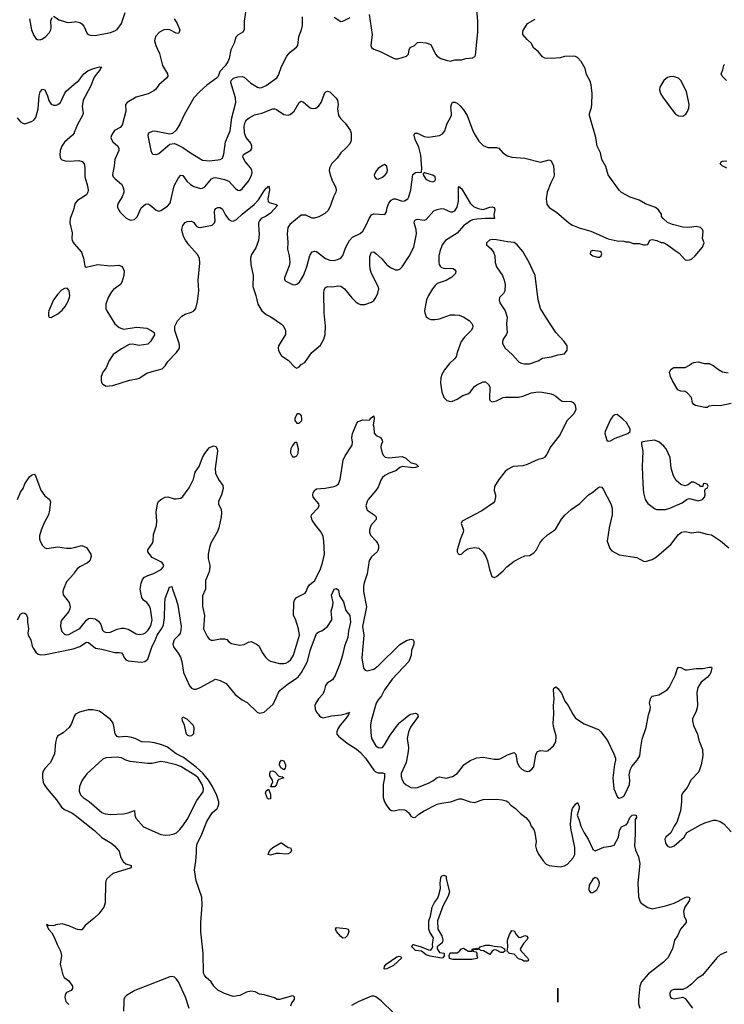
# Model space of a CAD drawing. Header units: inches. Extents: x 2220522 to 2384314, y 721474 to 893490.
# Tile 214 of 256: x 2309502 to 2315928, y 864665 to 873644. Entities that reach past the tile are written whole.
import ezdxf

# ---------------------------------------------------------------- set-up
doc = ezdxf.new("R2010")
doc.units = ezdxf.units.IN
doc.header["$MEASUREMENT"] = 0
for name, color, linetype in [('C3806', 7, 'Continuous'), ('C3807', 7, 'Continuous'), ('C3816', 7, 'Continuous'), ('C3817', 7, 'Continuous')]:
    doc.layers.add(name, color=color, linetype=linetype)

msp = doc.modelspace()

# ---------------------------------------------------------------- linework, layer by layer
at = {"layer": 'C3806', "color": 5}
for points, elevation in [([(2309483, 869270), (2309510, 869336), (2309532.7, 869370), (2309549.4, 869410), (2309590, 869474), (2309610, 869490.7), (2309630, 869498.8), (2309635.9, 869495.9), (2309645.2, 869485.2), (2309693.2, 869353.2), (2309730, 869300.7), (2309770.7, 869270.7), (2309782.8, 869250), (2309774.9, 869170), (2309765.3, 869130), (2309724.2, 869055.8), (2309697.6, 868990), (2309683.6, 868936.4), (2309683.2, 868910), (2309688.4, 868890), (2309709, 868849), (2309730, 868829.2), (2309750, 868822.9), (2309850, 868837.3), (2309930, 868824.9), (2309970, 868825.2), (2310000, 868832.1)], 180), ([(2310000, 868599.5), (2309991.9, 868588.1), (2309930, 868518.9), (2309900.6, 868450), (2309895.9, 868430), (2309899.5, 868399.5), (2309952.8, 868330), (2309962.2, 868290), (2309959.7, 868270), (2309950, 868246.6), (2309886.3, 868170), (2309877.8, 868150), (2309874, 868110), (2309884.7, 868064.7), (2309910, 868040.4), (2309930, 868034), (2309950, 868036.5), (2310000, 868064.4)], 180), ([(2309482, 868170), (2309510, 868224), (2309530, 868234), (2309546.6, 868233.4), (2309561.3, 868221.3), (2309572.4, 868192.4), (2309572, 868150), (2309582.6, 868090), (2309576.5, 868050), (2309579.5, 868030), (2309604.2, 867990), (2309616.5, 867930), (2309626.4, 867910), (2309650, 867876.1), (2309670, 867857.8), (2309693.2, 867853.2), (2309736, 867856), (2309990, 867906.1), (2310000, 867909.9)], 160), ([(2310000, 867292.8), (2309998.3, 867290), (2309975.1, 867224.9), (2309952, 867188), (2309899.3, 867140.7), (2309848, 867110), (2309837.1, 867090), (2309827.1, 867052.9), (2309818.5, 866950), (2309781.3, 866870), (2309730, 866814.5), (2309716, 866790), (2309710.2, 866770), (2309709, 866729), (2309716.8, 866690), (2309725.8, 866670), (2309753.8, 866630), (2309838, 866530), (2309883.5, 866463.5), (2309910, 866441.4), (2309977.4, 866410), (2310000, 866395.8)], 160), ([(2310000, 865360.2), (2309958.5, 865378.5), (2309890, 865397.6), (2309832, 865390), (2309810, 865380.9), (2309763.1, 865383.1), (2309758, 865390), (2309747.3, 865392.7), (2309766, 865350), (2309795.5, 865315.5), (2309817.2, 865277.2), (2309842.8, 865210), (2309872.9, 865150), (2309882.6, 865110), (2309871.8, 865030), (2309894.4, 864934.4), (2309908.9, 864908.9), (2309950, 864878.8), (2309982.8, 864830), (2309982.8, 864810), (2309971.3, 864790), (2309930, 864773.2), (2309916.3, 864750), (2309913.2, 864726.8), (2309921.6, 864690), (2309950, 864662.4)], 160)]:
    msp.add_lwpolyline(points, dxfattribs=dict(at, elevation=elevation))
at = {"layer": 'C3807', "color": 5}
for points, elevation in [([(2309590, 873652), (2309608.9, 873550), (2309630, 873500.7), (2309650, 873473.4), (2309664.4, 873464.4), (2309690, 873461.6), (2309711.2, 873468.8), (2309739.3, 873490), (2309773.1, 873526.9), (2309787, 873550), (2309789.6, 873570), (2309785.3, 873634.7), (2309796.6, 873663.4)], 240), ([(2309810, 873676.3), (2309861.2, 873641.2), (2309930, 873620.4), (2309950, 873617.1), (2310000, 873624.9)], 240), ([(2309477.4, 872750), (2309510, 872712), (2309530, 872698.9), (2309550, 872694.6), (2309610, 872714.3), (2309631.3, 872728.7), (2309650, 872752.7), (2309670.8, 872830), (2309678.7, 872950), (2309690, 872984.7), (2309710, 873011.3), (2309730, 873004.7), (2309756, 872950), (2309767.1, 872907.1), (2309781.6, 872881.6), (2309790, 872872.4), (2309810, 872863.7), (2309835.5, 872864.5), (2309850, 872870.3), (2309874.3, 872890), (2309910.9, 872969.1), (2309926.9, 872993.1), (2310000, 873054.7)], 220), ([(2310000, 872615.5), (2309997.8, 872610), (2309982.6, 872590), (2309910, 872528.4), (2309886.4, 872490), (2309871.1, 872450), (2309867.3, 872410), (2309870, 872391.3), (2309876.3, 872376.3), (2309886.5, 872366.5), (2309930, 872353.2), (2310000, 872358.3)], 220), ([(2310000, 871936.3), (2309993.1, 871910), (2309960.8, 871830), (2309959.6, 871790), (2309979.4, 871699.4), (2309976.5, 871650), (2309980.3, 871630), (2309991.7, 871610), (2310000, 871600.2)], 220)]:
    msp.add_lwpolyline(points, dxfattribs=dict(at, elevation=elevation))
at = {"layer": 'C3807', "color": 5, "elevation": 220}
msp.add_lwpolyline([(2309934.5, 871194.5), (2309910, 871192.3), (2309883.9, 871176.1), (2309850, 871142), (2309808.8, 871090), (2309768.2, 870990), (2309764.9, 870970), (2309764.5, 870944.5), (2309770, 870932), (2309790, 870926.8), (2309850, 870963), (2309890, 870996.3), (2309917.6, 871030), (2309940.7, 871070), (2309957, 871110), (2309959.5, 871130), (2309954, 871174)], close=True, dxfattribs=at)
at = {"layer": 'C3816', "color": 5}
for points, elevation in [([(2310000, 868064.4), (2310050, 868092.3), (2310111.5, 868168.5), (2310130, 868183.2), (2310150, 868187.8), (2310190, 868178.8), (2310220, 868160), (2310240.8, 868130), (2310256.9, 868076.9), (2310270, 868063.6), (2310290, 868055.9), (2310330, 868059.3), (2310390, 868085.8), (2310430, 868095.2), (2310454.8, 868094.8), (2310490, 868086.4), (2310563.4, 868043.4), (2310590, 868036.9), (2310630, 868042), (2310650, 868053.2), (2310670, 868072.6), (2310690, 868101.7), (2310701.3, 868130), (2310709.8, 868169.8), (2310708.1, 868190), (2310695, 868270), (2310682.7, 868302.7), (2310660.5, 868330), (2310630.7, 868350.7), (2310614.5, 868374.5), (2310601.5, 868450), (2310610, 868504.9), (2310622, 868538), (2310640, 868560), (2310670, 868576.8), (2310715.1, 868590), (2310792.4, 868630), (2310810.8, 868650), (2310815.3, 868670), (2310802.6, 868690), (2310790, 868699.8), (2310710, 868739.1), (2310669.7, 868790), (2310669.8, 868810.2), (2310713.7, 868870), (2310719.2, 868890), (2310721.5, 868950), (2310748.2, 869030), (2310753.6, 869070), (2310746.3, 869153.7), (2310758, 869230), (2310768, 869250), (2310789.6, 869270), (2310830, 869290.2), (2310852.4, 869292.4), (2310910, 869275.5), (2310930, 869274), (2310970, 869281), (2310990, 869297.3), (2311046, 869374), (2311085.6, 869454.4), (2311103.3, 869516.7), (2311138, 869570), (2311169.5, 869650), (2311191.8, 869688.2), (2311230, 869741), (2311270, 869758), (2311290, 869751), (2311301.6, 869730), (2311304.4, 869710), (2311284.6, 869550), (2311289, 869509), (2311316.3, 869450), (2311355.6, 869395.6), (2311358.4, 869370), (2311343.7, 869310), (2311314.9, 869250), (2311316.4, 869230), (2311337.8, 869177.8), (2311342.8, 869150), (2311339.1, 869110), (2311317.7, 869010), (2311303.8, 868970), (2311244, 868870), (2311231.6, 868830), (2311221.5, 868770), (2311221.5, 868730), (2311236.4, 868670), (2311236.4, 868650), (2311230.3, 868609.7), (2311197.8, 868530), (2311196.5, 868450), (2311170.2, 868390), (2311167.5, 868370), (2311170, 868292), (2311186, 868210), (2311179.3, 868090), (2311214.6, 868014.6), (2311230, 867996.3), (2311247.1, 867987.1), (2311270, 867984.9), (2311330, 867998.5), (2311370, 867999), (2311390, 867990.3), (2311410.4, 867970), (2311434.5, 867954.5), (2311510, 867941.5), (2311550, 867947.2), (2311590, 867968.5), (2311612.1, 867972.1), (2311666.5, 867946.5), (2311686, 867930), (2311714.4, 867874.4), (2311744.9, 867830), (2311767.1, 867807.1), (2311790, 867793), (2311871.8, 867771.8), (2311910, 867771.8), (2311930, 867777), (2311950, 867788.7), (2311975.4, 867810), (2312000.3, 867850), (2312053.6, 868030), (2312044.1, 868090), (2312016.2, 868176.2), (2312000.3, 868210), (2312002.4, 868330), (2312007.3, 868350), (2312025.7, 868374.3), (2312104.2, 868415.8), (2312115.4, 868430), (2312129.8, 868470), (2312144.4, 868490), (2312192.2, 868530), (2312244, 868636), (2312262.9, 868690), (2312281.5, 868770), (2312276.1, 868890), (2312269.2, 868930), (2312250, 868969.7), (2312201.7, 869030), (2312170, 869079.5), (2312158.9, 869110), (2312162.4, 869130), (2312219.6, 869190), (2312231.5, 869210), (2312229.5, 869230), (2312178.7, 869290), (2312174.3, 869310), (2312179.1, 869330), (2312190, 869350.4), (2312210, 869367.2), (2312288.6, 869371.4), (2312370, 869386.8), (2312390, 869395.2), (2312408.6, 869411.4), (2312425.2, 869450), (2312451.6, 869628.4), (2312470, 869666), (2312535.3, 869764.7), (2312538.4, 869790), (2312531.8, 869830), (2312537.6, 869870), (2312576.2, 869963.8), (2312590, 869978.8), (2312630, 869994.8), (2312690, 869991.3), (2312696.7, 870000)], 180), ([(2312011, 870000), (2312011, 869990), (2312030, 869964.7), (2312050, 869964.7), (2312075.1, 869990), (2312074.5, 870000)], 220), ([(2312734.1, 870000), (2312724, 869950), (2312730.6, 869929.4), (2312734, 869874), (2312753, 869853), (2312792.8, 869832.8), (2312806, 869810), (2312810.7, 869790), (2312798, 869770), (2312796, 869744), (2312808.2, 869690), (2312819.1, 869670), (2312835.8, 869655.8), (2312869, 869649), (2312990, 869660.9), (2313024.1, 869644.1), (2313065.5, 869605.5), (2313118, 869590), (2313138.8, 869570), (2313110, 869559.7), (2313090, 869558), (2312990, 869569.7), (2312970, 869559.6), (2312932.7, 869530), (2312870, 869508.7), (2312831.9, 869488.1), (2312811.1, 869468.9), (2312795.5, 869444.5), (2312770, 869382), (2312750.3, 869350), (2312680.2, 869270), (2312669.2, 869250), (2312659.6, 869210), (2312670.3, 869170.3), (2312735.5, 869130), (2312752.7, 869110), (2312752.8, 869087.2), (2312704.6, 869030), (2312692, 868990), (2312692.2, 868970), (2312702.2, 868942.2), (2312752.2, 868890), (2312765.3, 868870), (2312773.7, 868850), (2312775.3, 868830), (2312772, 868810), (2312760.4, 868790), (2312710, 868746), (2312687.6, 868712.4), (2312669.2, 868590), (2312642.8, 868510), (2312636, 868476), (2312636.9, 868430), (2312664, 868290), (2312628.3, 868111.7), (2312640.2, 868030), (2312623.4, 867823.4), (2312638, 867730), (2312652.3, 867712.3), (2312670, 867706.7), (2312730, 867720.2), (2312770, 867750.2), (2312970, 867947.5), (2313030, 867983.5), (2313070, 867994.7), (2313088.8, 867988.8), (2313095.3, 867975.2), (2313094.9, 867950), (2313076.5, 867890), (2313071.5, 867850), (2313050.2, 867790), (2312899.7, 867630), (2312830, 867532.6), (2312801.2, 867478.8), (2312770, 867440.5), (2312752.3, 867410), (2312708.7, 867248.7), (2312702.6, 867210), (2312703.4, 867143.4), (2312710.4, 867090), (2312750, 867021.6), (2312770, 867006.3), (2312790, 867002.7), (2312810, 867007.7), (2312830, 867030.4), (2312881.7, 867118.3), (2312948.4, 867211.6), (2312970, 867233.8), (2313050, 867301.3), (2313070, 867312.4), (2313110, 867319.1), (2313130.7, 867310), (2313136.3, 867290), (2313066.9, 867193.1), (2313046.7, 867150), (2313036.5, 867090), (2313047.4, 867007.4), (2313046, 866970), (2313025.7, 866870), (2312981.3, 866770), (2312981.4, 866741.4), (2312990, 866710.7), (2313005.5, 866685.5), (2313026.3, 866666.3), (2313070, 866643.1), (2313110, 866638.9), (2313130, 866643.6), (2313230, 866681.1), (2313270, 866704.2), (2313310, 866734.6), (2313330, 866739.6), (2313390, 866727.9), (2313450, 866742.7), (2313490, 866770.2), (2313509.9, 866790.1), (2313551.9, 866850), (2313610, 866887.8), (2313670, 866912.5), (2313730, 866919.4), (2313830, 866901.8), (2313870, 866899.6), (2313890, 866905.5), (2313950, 866939.6), (2314010, 866960.7), (2314025.8, 866945.8), (2314038.3, 866870), (2314059, 866830), (2314081.3, 866810), (2314110, 866793.4), (2314130, 866786.7), (2314149.5, 866790.5), (2314172.1, 866807.9), (2314189.2, 866830), (2314210, 866942), (2314225.2, 866970), (2314250, 866980.5), (2314310, 866974.8), (2314321.2, 866978.8), (2314370, 867022.8), (2314390, 867058), (2314393.3, 867110), (2314370, 867198), (2314367.3, 867230), (2314374.5, 867310), (2314371.4, 867391.4), (2314374.6, 867450), (2314368.7, 867531.3), (2314372, 867548), (2314390, 867560.7), (2314410, 867546), (2314442.7, 867502.7), (2314473.4, 867430), (2314502.6, 867390), (2314545.7, 867310), (2314570, 867274.4), (2314650, 867222.4), (2314781, 867170), (2314802.8, 867150), (2314862, 867070), (2314920.4, 866950), (2314934.9, 866910), (2314936.3, 866890), (2314926.7, 866853.3), (2314910.4, 866730), (2314921.5, 866630), (2314955.2, 866555.2), (2314970, 866545.5), (2314990, 866550.4), (2315010, 866564.4), (2315027.6, 866590), (2315062.2, 866670), (2315065.1, 866710), (2315060.9, 866759.1), (2315072.6, 866810), (2315085.9, 866834.1), (2315133.6, 866890), (2315157.6, 866930), (2315165.4, 867010), (2315178.5, 867081.5), (2315214.7, 867190), (2315236.6, 867303.4), (2315251.8, 867350), (2315254.2, 867374.2), (2315246.6, 867410), (2315253.2, 867450), (2315264, 867470), (2315270, 867474.8), (2315332.1, 867487.9), (2315406, 867534), (2315426.3, 867553.7), (2315482.7, 867670), (2315497.5, 867722.5), (2315510, 867738.8), (2315530, 867735.5), (2315570, 867716.4), (2315590, 867713.7), (2315670, 867726.3), (2315733.1, 867726.9), (2315790, 867738), (2315810, 867738), (2315813.2, 867733.2), (2315805.5, 867690), (2315792.2, 867670), (2315770, 867644.7), (2315715.9, 867604.1), (2315686.1, 867553.9), (2315677.8, 867510), (2315684, 867396), (2315681.5, 867370), (2315669.1, 867330), (2315638, 867270), (2315636.5, 867250), (2315646.7, 867206.7), (2315683.7, 867130), (2315694.3, 867074.3), (2315728.4, 866990), (2315730.4, 866930), (2315717, 866850), (2315694.7, 866785.3), (2315627, 866713), (2315590, 866642.7), (2315546, 866590), (2315537.1, 866570), (2315538.7, 866510), (2315527.9, 866430), (2315494.9, 866325.1), (2315470, 866289), (2315439.1, 866230), (2315394, 866190), (2315384, 866170), (2315390, 866134), (2315410, 866106.8), (2315430, 866098.8), (2315450, 866100.7), (2315470, 866110.6), (2315560.9, 866190), (2315587.2, 866232.8), (2315710, 866302.7), (2315750, 866320.3), (2315830, 866344), (2315850, 866344.9), (2315890, 866333), (2315924, 866310), (2315990, 866238.8)], 180), ([(2314505.8, 870000), (2314493, 869987), (2314430, 869860.5), (2314347, 869753), (2314310, 869680.7), (2314290, 869655.8), (2314270, 869643.1), (2314230, 869632.3), (2314130, 869586.4), (2314090, 869576), (2314002, 869570), (2313950, 869542.7), (2313930, 869525.2), (2313870.4, 869450), (2313831.8, 869388.2), (2313828.9, 869351.1), (2313840.8, 869310), (2313842, 869290), (2313831.5, 869250), (2313822.3, 869237.7), (2313715.3, 869164.7), (2313537.6, 869070), (2313528.5, 869048.5), (2313548, 868990), (2313544.9, 868970), (2313520.4, 868910), (2313490.8, 868810.8), (2313490.8, 868790), (2313498.5, 868778.5), (2313510, 868766.8), (2313530, 868770.8), (2313560.5, 868799.5), (2313590, 868818), (2313614.2, 868825.9), (2313652, 868832), (2313690, 868824.4), (2313730, 868788.4), (2313753.1, 868750), (2313768.9, 868710), (2313784.9, 868630), (2313806.4, 868566.4), (2313830, 868558), (2313850, 868566), (2313910, 868617.3), (2313944.7, 868655.2), (2314010, 868706.7), (2314070, 868738), (2314110, 868753.4), (2314150, 868759.1), (2314190, 868782), (2314213.6, 868810), (2314245.1, 868870), (2314272.1, 868907.9), (2314313.9, 868946.1), (2314370, 868982), (2314390, 869001.1), (2314443.2, 869090), (2314475.8, 869130), (2314530, 869176.9), (2314610, 869231.5), (2314689.6, 869310), (2314730, 869335.8), (2314770, 869372.4), (2314790, 869383), (2314810, 869380.7), (2314823.4, 869363.4), (2314893.1, 869230), (2314904.9, 869190), (2314905.3, 869130), (2314877.1, 869010), (2314858.8, 868890), (2314882.5, 868822.5), (2314901.3, 868801.3), (2314970, 868764.9), (2315130, 868739.5), (2315190, 868705.3), (2315210, 868704.6), (2315270, 868722.4), (2315310, 868744.4), (2315440.6, 868859.4), (2315510, 868950.3), (2315537.2, 868970), (2315570, 868977.6), (2315630, 868964.9), (2315693.4, 868973.4), (2315770, 868951.6), (2315810, 868945.5), (2315891.7, 868891.7), (2315970, 868826.7)], 220), ([(2314892.1, 870000), (2314890, 869997.2), (2314841.6, 869890), (2314839.3, 869870), (2314857.3, 869810), (2314870, 869799.1), (2314890, 869803.1), (2314932.9, 869827.1), (2315048.7, 869870), (2315069, 869890), (2315069.2, 869910), (2315037, 869970), (2315001.1, 870000)], 240), ([(2310000, 868832.1), (2310070, 868848), (2310110.7, 868830), (2310150.8, 868770), (2310154, 868750), (2310142, 868710), (2310120.7, 868690), (2310050, 868655.4), (2310025.2, 868634.8), (2310000, 868599.5)], 180), ([(2310000, 867909.9), (2310050.7, 867929.3), (2310110, 867966.2), (2310130, 867965.2), (2310191.7, 867911.7), (2310250, 867903), (2310370, 867873.8), (2310410, 867874.6), (2310430, 867870.4), (2310446.4, 867850), (2310452.4, 867830), (2310470, 867804.9), (2310490, 867798.4), (2310610, 867785.5), (2310642, 867790), (2310670, 867811), (2310708.7, 867930), (2310737.9, 867982.2), (2310756.1, 868030), (2310801.9, 868098.1), (2310814.4, 868125.6), (2310823, 868190), (2310824.3, 868315.7), (2310830, 868366), (2310869.5, 868470), (2310890, 868474.8), (2310894, 868450), (2310930, 868358), (2310945.5, 868305.5), (2310975.6, 868110), (2310972.5, 868072.5), (2310964.2, 868050), (2310950, 868026.9), (2310911.7, 867988.3), (2310898.2, 867950), (2310904.9, 867924.9), (2310947.7, 867867.7), (2310968.6, 867830), (2310979.7, 867790), (2310996.2, 867690), (2311050, 867570.4), (2311070, 867547.7), (2311090, 867540.2), (2311110, 867540.3), (2311147.2, 867552.7), (2311288.7, 867630), (2311330, 867618), (2311384.7, 867590), (2311468.2, 867490), (2311530, 867442), (2311576.5, 867416.5), (2311669, 867329), (2311690, 867320.3), (2311732.3, 867330), (2311810, 867400.3), (2311830, 867432), (2311863.5, 867510), (2311878.7, 867530), (2311954.7, 867590), (2312024.3, 867635.7), (2312045.1, 867654.9), (2312070.4, 867689.6), (2312125.7, 867790), (2312151.1, 867890), (2312210, 868046), (2312230, 868061), (2312258, 868070), (2312309, 868110), (2312347.3, 868170), (2312349.6, 868190), (2312343.6, 868250), (2312358.3, 868301.7), (2312359.6, 868330), (2312344.8, 868395.2), (2312370, 868452), (2312390, 868458), (2312410, 868441), (2312419.1, 868390), (2312455.3, 868335.3), (2312475.9, 868255.9), (2312511.3, 868210), (2312517.7, 868150), (2312501.5, 868070), (2312495.5, 868010), (2312464, 867930), (2312445.7, 867850), (2312420.1, 867770), (2312377.7, 867662.3), (2312355, 867625), (2312307.1, 867592.9), (2312290, 867571), (2312277.8, 867522.2), (2312265.4, 867494.6), (2312226.4, 867450), (2312201.4, 867410), (2312194.4, 867390), (2312195.8, 867355.8), (2312208.2, 867328.2), (2312235.8, 867295.8), (2312250, 867284.4), (2312270, 867278.7), (2312345.2, 867294.8), (2312435, 867304.9), (2312483.3, 867316.7), (2312490, 867322), (2312499.3, 867320.7), (2312511, 867330), (2312502, 867318), (2312506.8, 867310), (2312497, 867303), (2312476.5, 867270), (2312423.1, 867210), (2312402.4, 867177.6), (2312393.4, 867150), (2312394.6, 867130), (2312408.8, 867110), (2312487.8, 867047.8), (2312570, 866996.1), (2312610, 866961.6), (2312655.9, 866910), (2312730, 866801.1), (2312745.9, 866785.9), (2312770, 866774.9), (2312810, 866776.9), (2312828.8, 866768.8), (2312830.2, 866730.2), (2312817.8, 866670), (2312817.8, 866550), (2312830, 866510.7), (2312850, 866475.5), (2312870, 866448.2), (2312890, 866432.7), (2312910, 866430.4), (2312970, 866441.3), (2313010, 866437.4), (2313030, 866428.5), (2313050.4, 866410), (2313070, 866380.7), (2313090, 866367.3), (2313110, 866373), (2313141.3, 866398.7), (2313191.6, 866430), (2313310, 866488.9), (2313350, 866499.5), (2313430, 866510.4), (2313510, 866538), (2313530, 866538), (2313610, 866510.6), (2313650, 866504.9), (2313730, 866533.7), (2313850, 866537), (2313902, 866530), (2313939.3, 866519.3), (2313952.5, 866512.5), (2313980.4, 866480.4), (2314024, 866450), (2314070, 866404), (2314118.8, 866370), (2314150.8, 866330), (2314166.8, 866290), (2314190, 866258), (2314200.7, 866230), (2314210.7, 866150), (2314206, 866110), (2314214.4, 866074.4), (2314234.4, 866034.4), (2314274.4, 865974.4), (2314304, 865944), (2314330.6, 865930.6), (2314430, 865918.7), (2314470, 865927.2), (2314496.5, 865943.5), (2314550, 866000.3), (2314564.4, 866030), (2314565, 866095), (2314527.8, 866270), (2314526, 866310), (2314537.2, 866430), (2314542.7, 866450), (2314570, 866490.7), (2314590, 866506), (2314603.7, 866470), (2314604.2, 866450), (2314585.3, 866390), (2314605, 866344.9), (2314618.7, 866290), (2314648.8, 866230), (2314686.5, 866170), (2314724.8, 866084.8), (2314730, 866076.3), (2314750, 866065.5), (2314830, 866099.5), (2314893.4, 866106.6), (2314922.4, 866117.6), (2314961.7, 866190), (2314973.3, 866250), (2314990, 866282), (2315035.1, 866304.9), (2315043.9, 866316.1), (2315066.9, 866370), (2315087.8, 866390), (2315110, 866393.7), (2315124.7, 866390), (2315127.3, 866370), (2315114.8, 866350), (2315116.1, 866216.1), (2315108.7, 866110), (2315117.4, 866070), (2315146.7, 866010), (2315158.4, 865950), (2315137.6, 865770), (2315144.9, 865644.9), (2315159.9, 865599.9), (2315170, 865586.8), (2315230, 865546.8), (2315270, 865536.3), (2315390, 865563), (2315470, 865587.4), (2315570, 865639.5), (2315590, 865644.9), (2315602.8, 865642.8), (2315613, 865633), (2315613.4, 865630), (2315608, 865610), (2315569.1, 865550.9), (2315556.3, 865510), (2315562.8, 865470), (2315580.7, 865430), (2315579.1, 865410), (2315528, 865350), (2315502, 865290), (2315474.9, 865250), (2315454.4, 865170), (2315413.7, 865090), (2315373.4, 865050), (2315236.2, 864943.8), (2315172.6, 864870), (2315156.9, 864830), (2315144.9, 864710), (2315146.5, 864670), (2315156, 864630)], 160), ([(2311973.2, 864650), (2311982.7, 864677.3), (2312008, 864710), (2312008, 864730), (2311998, 864738), (2311990, 864742), (2311870, 864708.7), (2311851.1, 864708.9), (2311824.7, 864724.7), (2311731.9, 864751.9), (2311690, 864758), (2311650, 864778), (2311610, 864785.1), (2311570, 864776.2), (2311510, 864746.6), (2311450, 864737.2), (2311370, 864762.7), (2311310, 864793.2), (2311273.2, 864830), (2311249.5, 864869.5), (2311201.2, 864910), (2311186, 864930), (2311179.5, 864950), (2311175.1, 865130), (2311155.3, 865324.7), (2311154.7, 865410), (2311165.1, 865570), (2311163.3, 865643.3), (2311111.3, 865790), (2311096.3, 865890), (2311108, 865970), (2311115.1, 866050), (2311113.6, 866090), (2311120.5, 866130), (2311157.4, 866202.6), (2311210, 866333), (2311256.9, 866410), (2311301.6, 866450), (2311310, 866464), (2311318.5, 866490), (2311317.4, 866510), (2311300.4, 866570), (2311261.6, 866650), (2311222.5, 866710), (2311172.6, 866772.6), (2311110, 866828.4), (2310996, 866916), (2310929, 866950), (2310850, 867009.9), (2310798.9, 867030), (2310731.6, 867048.4), (2310690, 867054.9), (2310617.2, 867057.2), (2310554.5, 867090), (2310510, 867100.8), (2310470, 867107.6), (2310410, 867100.8), (2310390, 867106.2), (2310371.3, 867131.3), (2310361.8, 867201.8), (2310353.3, 867230), (2310330, 867263.6), (2310230, 867336.9), (2310168, 867350), (2310126, 867350), (2310046.8, 867330), (2310010.4, 867310), (2310000, 867292.8)], 160), ([(2310000, 866395.8), (2310009.1, 866390), (2310183.5, 866250), (2310250, 866186.7), (2310342.8, 866130), (2310367.3, 866110), (2310410, 866061), (2310422.4, 866010), (2310446.4, 865966.4), (2310470, 865944.9), (2310518, 865930), (2310518, 865910), (2310350, 865857.2), (2310296.3, 865810), (2310287.7, 865792.3), (2310284.6, 865770), (2310281.6, 865590), (2310268.4, 865551.6), (2310222.4, 865490), (2310181.3, 865450), (2310097.5, 865382.5), (2310070, 865345.2), (2310050, 865342.7), (2310030, 865347), (2310000, 865360.2)], 160), ([(2315950, 865144), (2315890, 865116), (2315858.8, 865090), (2315728.1, 864931.9), (2315678.8, 864901.2), (2315630, 864849), (2315590, 864819), (2315550, 864799), (2315470, 864799), (2315442, 864790), (2315431.3, 864770), (2315431.3, 864750), (2315438, 864730), (2315450, 864721), (2315470, 864716), (2315550.9, 864730.9), (2315570, 864718), (2315636.3, 864630)], 180), ([(2311048.1, 864628.1), (2311013.3, 864730), (2310950, 864869.4), (2310930, 864898), (2310912.6, 864912.6), (2310890, 864917.6), (2310870, 864914.7), (2310550.8, 864790), (2310474.4, 864745.6), (2310462, 864730), (2310452.7, 864710), (2310450.3, 864689.7), (2310450, 864602)], 180), ([(2312910, 864588.2), (2312798.1, 864698.1), (2312750, 864732.8), (2312730, 864739.7), (2312710, 864738.3), (2312590, 864688.2), (2312526.6, 864653.4)], 160)]:
    msp.add_lwpolyline(points, dxfattribs=dict(at, elevation=elevation))
for points, elevation in [([(2312010, 869788.7), (2311990, 869762), (2311975.5, 869730), (2311970.5, 869710), (2311972.8, 869692.8), (2311990, 869658.8), (2312010, 869657.3), (2312030, 869667.3), (2312042, 869690), (2312044.5, 869730), (2312030, 869788)], 220), ([(2315290, 869809.4), (2315202, 869798), (2315174, 869790), (2315171.3, 869770), (2315184, 869710), (2315178, 869570), (2315183.7, 869410), (2315190.4, 869330.4), (2315204.9, 869270), (2315230, 869231), (2315290, 869186), (2315310, 869176), (2315390, 869177.3), (2315430, 869188), (2315543.3, 869236.7), (2315590, 869271), (2315610, 869278.8), (2315690, 869255.5), (2315730, 869268), (2315747.6, 869290), (2315754.5, 869310), (2315748.7, 869351.3), (2315755.3, 869364.7), (2315770, 869372), (2315782, 869390), (2315770, 869408), (2315750, 869415.3), (2315734, 869410), (2315732.7, 869387.3), (2315712, 869388), (2315700.4, 869400.4), (2315650, 869425.2), (2315630, 869425.2), (2315597, 869403), (2315570, 869394), (2315530, 869405.6), (2315490, 869442), (2315463.8, 869483.8), (2315444.4, 869555.6), (2315435.1, 869650), (2315396.9, 869730), (2315375.8, 869755.8), (2315330, 869793.3)], 240), ([(2311050, 867111.1), (2311036.2, 867116.2), (2311024.4, 867130), (2311003.5, 867210), (2310987.1, 867250), (2310984.4, 867275.6), (2310990, 867286), (2311030, 867264.9), (2311083.1, 867210), (2311090.2, 867190), (2311087.6, 867132.4), (2311070, 867112.8)], 140), ([(2310390, 866918.8), (2310287.9, 866912.1), (2310259.2, 866900.8), (2310114.4, 866765.6), (2310070.3, 866709.7), (2310046.7, 866650), (2310043.1, 866610), (2310055.1, 866575.1), (2310080.5, 866550), (2310134.9, 866514.9), (2310250, 866413.4), (2310282.5, 866402.5), (2310330, 866397.4), (2310450, 866403.2), (2310490, 866410.2), (2310550, 866433.4), (2310552.8, 866390), (2310562.3, 866362.3), (2310630, 866284.4), (2310790, 866214.9), (2310830, 866206.3), (2310870, 866209), (2310910, 866219), (2310930.6, 866229.4), (2310962, 866258), (2310990, 866291.8), (2311027.8, 866350), (2311117.9, 866522.1), (2311176, 866604), (2311178.5, 866630), (2311166.5, 866670), (2311130, 866729.9), (2311107.1, 866750), (2310970, 866833.2), (2310930, 866847.5), (2310830, 866871.8), (2310790, 866878), (2310710, 866860.4), (2310670, 866860.3), (2310510, 866878.4), (2310470, 866891.9), (2310430, 866912.8)], 180), ([(2311910, 866802), (2311882.9, 866822.9), (2311872.3, 866850), (2311873.2, 866870), (2311890, 866891), (2311910, 866886), (2311924.9, 866850), (2311926.8, 866830), (2311922.8, 866817.2)], 140), ([(2311789.2, 866649.2), (2311799, 866661), (2311799, 866670), (2311809.5, 866690), (2311807.3, 866710), (2311784.5, 866750), (2311782.7, 866770), (2311790, 866790.8), (2311810, 866794.8), (2311830, 866786), (2311864.5, 866744.5), (2311898.8, 866738.8), (2311911.3, 866730), (2311864.9, 866715.1), (2311855.2, 866704.8), (2311843, 866670), (2311830, 866649.7)], 140), ([(2311770, 866537.2), (2311763.3, 866543.3), (2311742.7, 866590), (2311750, 866611), (2311770, 866626), (2311790, 866581), (2311790, 866538)], 140), ([(2311930, 866033.3), (2311870, 866041.8), (2311839.5, 866040.5), (2311790, 866026.6), (2311768.3, 866030), (2311772.8, 866050), (2311790, 866076.5), (2311810, 866095.6), (2311882, 866138), (2311890, 866138.8), (2311950, 866095.5), (2311970.5, 866090.5), (2311978.3, 866078.3), (2311979.5, 866070), (2311971.7, 866050), (2311950, 866037.3)], 140), ([(2313350, 865086.6), (2313244.7, 865104.7), (2313210, 865115.3), (2313166, 865150), (2313110, 865155.3), (2313078, 865190), (2313086, 865210), (2313090, 865210.8), (2313162, 865190), (2313230, 865161), (2313250, 865158.8), (2313264.5, 865175.5), (2313269.4, 865190), (2313267.3, 865210), (2313274.3, 865270), (2313242.7, 865322.7), (2313233.7, 865350), (2313232.8, 865427.2), (2313247.3, 865470), (2313262.7, 865550), (2313285.4, 865594.6), (2313313.2, 865630), (2313321.2, 865650), (2313338, 865722), (2313337.2, 865770), (2313343.1, 865816.9), (2313350, 865834), (2313370, 865842), (2313390, 865834), (2313391, 865810), (2313420.5, 865690), (2313410.3, 865650), (2313361.2, 865558.8), (2313313.5, 865426.5), (2313314.9, 865350), (2313351.5, 865290), (2313359.6, 865250), (2313354, 865226), (2313310.5, 865190), (2313310.4, 865170), (2313330, 865137.3), (2313374, 865130), (2313371.6, 865108.4), (2313362, 865090)], 140), ([(2314750, 865822.7), (2314730, 865806.6), (2314694, 865750), (2314692.7, 865712.7), (2314697.5, 865697.5), (2314710, 865682.8), (2314730, 865684.9), (2314763.7, 865710), (2314787.6, 865750), (2314789.6, 865770), (2314783.6, 865790), (2314770, 865812.7)], 160), ([(2312450, 865267.6), (2312430, 865283.7), (2312389.7, 865329.7), (2312382.7, 865350), (2312390, 865364.7), (2312476.7, 865356.7), (2312497.3, 865350), (2312502.4, 865330), (2312490, 865293.2), (2312470, 865272)], 140), ([(2314070, 865274.8), (2314110, 865293.4), (2314130, 865286), (2314135.8, 865270), (2314130, 865257.2), (2314098.3, 865221.7), (2314066.8, 865170), (2314075.8, 865150), (2314132.2, 865090), (2314142.8, 865070), (2314138.5, 865061.5), (2314130, 865057.2), (2314098, 865058), (2314082, 865070), (2314050, 865079.3), (2314010, 865121.2), (2313970, 865129), (2313946, 865150), (2313954.5, 865185.5), (2313951.1, 865250), (2313970, 865302.8), (2313990, 865338.8), (2314010, 865336), (2314030, 865301), (2314050, 865278.8)], 140), ([(2313890, 865136), (2313850, 865159.3), (2313830, 865161.2), (2313811.3, 865150), (2313790, 865118), (2313732.3, 865152.3), (2313710, 865157.2), (2313690, 865169), (2313670, 865162), (2313650, 865166), (2313638, 865162), (2313634, 865150), (2313662.8, 865142.8), (2313670.8, 865130.8), (2313671, 865110), (2313678, 865090), (2313670, 865082), (2313626.6, 865073.4), (2313454, 865074), (2313422.7, 865082.7), (2313417.2, 865110), (2313426.3, 865133.7), (2313490, 865134), (2313510, 865147.7), (2313530, 865171.3), (2313550, 865178), (2313579.9, 865159.9), (2313590, 865148.8), (2313626, 865150), (2313630, 865171.3), (2313650, 865171.3), (2313670, 865178), (2313690, 865172), (2313702, 865190), (2313750, 865203), (2313790, 865204.9), (2313830, 865194.9), (2313889.7, 865190.3), (2313922.8, 865170), (2313926, 865150), (2313910, 865137.2)], 140), ([(2312830, 864986.6), (2312825.2, 864990), (2312827.6, 865010), (2312844.2, 865030), (2312942, 865098), (2312962.8, 865102.8), (2312979.1, 865099.1), (2312986, 865090), (2312910, 865018.7), (2312850, 864988.3)], 140), ([(2314410, 864686), (2314408.7, 864810), (2314410, 864812)], 140)]:
    msp.add_lwpolyline(points, close=True, dxfattribs=dict(at, elevation=elevation))
at = {"layer": 'C3817', "color": 5}
for points, elevation in [([(2312690.3, 873690), (2312715.9, 873510), (2312703.1, 873410), (2312710, 873391), (2312730, 873376.3), (2312790, 873353.4), (2312910, 873294), (2312930, 873287.3), (2312950, 873287.3), (2313030, 873310.5), (2313047.3, 873330), (2313055.1, 873370), (2313064, 873390), (2313102, 873410), (2313130, 873436), (2313150, 873438.8), (2313210, 873432.7), (2313250, 873418.8), (2313294.9, 873330), (2313310.3, 873310.3), (2313342.8, 873290), (2313390, 873273.4), (2313430, 873267), (2313470, 873278.8), (2313530, 873278.8), (2313570, 873291), (2313630, 873296), (2313652.9, 873307.1), (2313659.3, 873320.7), (2313679.7, 873530), (2313680.5, 873630), (2313668.1, 873771.9)], 260), ([(2310000, 873624.9), (2310010, 873626.4), (2310050, 873619.1), (2310070, 873607.3), (2310085.8, 873585.9), (2310118.4, 873518.4), (2310128.4, 873508.4), (2310143.4, 873503.4), (2310190, 873499), (2310330, 873527.5), (2310370, 873542.8), (2310390, 873555.6), (2310428.9, 873610), (2310465.1, 873710)], 240), ([(2310910.3, 873650.3), (2310934.9, 873614.9), (2310961.1, 873550), (2310957.6, 873530), (2310950, 873518), (2310930, 873520.7), (2310870, 873550.9), (2310850, 873554.5), (2310816, 873550), (2310776.3, 873530), (2310741.6, 873490), (2310732.4, 873450), (2310742.4, 873410), (2310776.5, 873336.5), (2310804.9, 873224.9), (2310850.4, 873150), (2310852.1, 873127.9), (2310842, 873110), (2310770.6, 873050), (2310744, 873010), (2310724.4, 872995.6), (2310672.1, 872968), (2310563.7, 872936.3), (2310480.7, 872890), (2310467.3, 872870), (2310468.5, 872810), (2310437.2, 872682.8), (2310419.3, 872660.7), (2310367.3, 872632.7), (2310338, 872590), (2310333.7, 872570), (2310337.6, 872550), (2310352.4, 872530), (2310397.6, 872490), (2310407.2, 872470), (2310405.7, 872450), (2310369, 872370), (2310364.9, 872310), (2310348.5, 872230), (2310355.8, 872210), (2310372.1, 872192), (2310430, 872143.8), (2310442, 872122), (2310450.3, 872090), (2310450.3, 872069.7), (2310436.4, 872030), (2310400.5, 871970), (2310394, 871950), (2310394.8, 871930), (2310417.3, 871890), (2310470, 871837.3), (2310490, 871824.9), (2310515.9, 871815.9), (2310550, 871820.7), (2310572.7, 871847.3), (2310611.1, 871928.9), (2310650, 871961.6), (2310670, 871963.8), (2310690, 871955.5), (2310745.8, 871905.9), (2310770, 871899.3), (2310790, 871903.8), (2310850, 871942.4), (2310870, 871967.7), (2310875.9, 871984.1), (2310909.7, 872130), (2310950, 872202), (2310970, 872224.9), (2310990, 872224), (2311026.7, 872170), (2311060, 872140), (2311090, 872124.2), (2311150, 872105.7), (2311170, 872107.2), (2311190, 872121.1), (2311250, 872192.7), (2311270, 872203.2), (2311290, 872205.5), (2311370, 872186), (2311410.2, 872170.2), (2311470, 872104.4), (2311490, 872088), (2311510, 872085.5), (2311530, 872100.5), (2311590, 872172.4), (2311616.5, 872223.5), (2311621.5, 872250), (2311619.4, 872270), (2311610.5, 872290.5), (2311559.2, 872350), (2311538, 872390), (2311539.5, 872410), (2311544.2, 872415.8), (2311610, 872455.5), (2311618.3, 872470), (2311620.4, 872490), (2311610, 872518.4), (2311568, 872570), (2311552.8, 872610), (2311550, 872672), (2311558.7, 872710), (2311570, 872730.6), (2311593.2, 872750), (2311644.7, 872775.2), (2311710, 872791.8), (2311810, 872830.4), (2311830, 872830.4), (2311844.7, 872824.7), (2311910, 872780.5), (2311950, 872772.7), (2311970, 872778), (2312005.1, 872810), (2312050, 872887.3), (2312070, 872900.7), (2312090, 872890.6), (2312150, 872840.5), (2312170, 872833), (2312203.3, 872836.7), (2312230, 872857.3), (2312251.2, 872888.8), (2312283.7, 872976.3), (2312293.2, 872986.8), (2312310, 872990.8), (2312330, 872986), (2312388.5, 872928.5), (2312400.5, 872910), (2312406.4, 872870), (2312400.4, 872830), (2312410.8, 872770), (2312430, 872741), (2312470, 872701), (2312515.9, 872635.9), (2312524, 872610), (2312525.5, 872550), (2312521.6, 872530), (2312510.4, 872510), (2312482.6, 872477.4), (2312429.1, 872430.9), (2312397.4, 872382.6), (2312347.8, 872332.2), (2312326.5, 872290), (2312324.4, 872270), (2312333.6, 872230), (2312348.1, 872188.1), (2312386, 872110), (2312387.8, 872090), (2312384, 872070), (2312365.2, 872030), (2312337.4, 871950), (2312315.4, 871904.6), (2312284.9, 871875.1), (2312230, 871846.4), (2312190, 871833.5), (2312170, 871835.1), (2312110, 871862.4), (2312070, 871860.7), (2311964.8, 871775.2), (2311948.5, 871750), (2311941.1, 871690), (2311947, 871613), (2311943.1, 871550), (2311958.7, 871490), (2311964.9, 871430), (2311960.3, 871399.7), (2311917.3, 871290), (2311918, 871278), (2311918.8, 871270), (2311930, 871258.8), (2311990, 871230.4), (2312010, 871226.4), (2312030, 871230.7), (2312052.3, 871250), (2312089.3, 871310), (2312119.6, 871390), (2312146.5, 871493.5), (2312170, 871528.2), (2312190, 871534), (2312210, 871528.8), (2312290, 871467.7), (2312330, 871450.3), (2312370, 871447.4), (2312410, 871458.7), (2312430, 871470.4), (2312450, 871493), (2312476.8, 871570), (2312508.4, 871631.6), (2312537.8, 871662.2), (2312607.3, 871692.7), (2312630, 871715.8), (2312663.1, 871770), (2312688.9, 871831.1), (2312710, 871863.8), (2312730, 871874.9), (2312831.5, 871868.5), (2312847.8, 871892.2), (2312853.7, 871930), (2312868.4, 871970), (2312890, 871999.5), (2312910, 872010.4), (2312930, 872010.4), (2312990, 871990.3), (2313010, 871991.7), (2313040.5, 872010), (2313051.1, 872030), (2313069, 872091), (2313088.2, 872231.8), (2313110, 872250.6), (2313167.3, 872252.7), (2313169.3, 872290.7), (2313161.1, 872410), (2313140.5, 872480.5), (2313109.6, 872550.3), (2313098, 872590), (2313100.1, 872599.9), (2313109.4, 872610.6), (2313130, 872607.7), (2313190, 872579.5), (2313230, 872571.6), (2313330, 872587.2), (2313357.7, 872602.3), (2313378.4, 872630), (2313397, 872690), (2313439, 872770), (2313441.2, 872790), (2313434.5, 872850), (2313441.5, 872878.5), (2313450, 872891), (2313470, 872890.7), (2313490, 872882), (2313519.2, 872859.2), (2313550, 872822), (2313583.7, 872770), (2313635.3, 872630), (2313654.3, 872590), (2313690, 872534.9), (2313730, 872495.5), (2313770, 872477.3), (2313850, 872479.1), (2313870, 872473.4), (2313908.8, 872428.8), (2313950, 872403.8), (2313990, 872390.4), (2314110, 872380.4), (2314250, 872345.5), (2314330, 872367.3), (2314350, 872358), (2314370.6, 872310.6), (2314376.3, 872230), (2314373, 872210), (2314345.1, 872154.9), (2314312.4, 872070), (2314303.7, 872010), (2314310, 871962), (2314330, 871931), (2314396, 871890), (2314510, 871790.7), (2314544.7, 871770), (2314605.2, 871745.2), (2314710, 871714.8), (2314870, 871646.8), (2314950, 871626), (2315010, 871624.7), (2315030, 871618), (2315056.9, 871616.9), (2315096.4, 871603.6), (2315150, 871602), (2315190, 871592), (2315210, 871592), (2315230, 871594), (2315250, 871634), (2315270, 871638), (2315311.6, 871631.6), (2315352.7, 871612.7), (2315370, 871612), (2315410, 871591.3), (2315478.5, 871538.5), (2315516.1, 871516.1), (2315570, 871454), (2315590, 871450.5), (2315610, 871452.7), (2315630, 871461.6), (2315662, 871490), (2315729.2, 871570), (2315744, 871610), (2315729, 871650), (2315733.6, 871713.6), (2315728.7, 871730), (2315710, 871748.7), (2315670, 871757.2), (2315610, 871749.2), (2315550, 871753.2), (2315456.5, 871776.5), (2315410, 871794), (2315368.7, 871830), (2315355.3, 871850), (2315354, 871870), (2315329, 871910), (2315299, 871930), (2315210, 871966), (2315150, 871997), (2315070, 872025.1), (2314990, 872068.2), (2314968.2, 872088.2), (2314867.6, 872230), (2314845.8, 872305.8), (2314811.3, 872370), (2314797.6, 872430), (2314769.7, 872490), (2314757.2, 872570), (2314698.5, 872770), (2314696.9, 872790), (2314717.2, 872842.7), (2314720.5, 872870), (2314721.5, 872970), (2314712.8, 873050), (2314702.9, 873082.9), (2314670, 873145.2), (2314658.3, 873198.3), (2314622.7, 873262.7), (2314590, 873299.3), (2314570, 873309.3), (2314550, 873312.3), (2314470.4, 873309.6), (2314430, 873297), (2314392.5, 873292.5), (2314310, 873289.4), (2314290, 873292.7), (2314270, 873305.2), (2314230, 873354), (2314190, 873384), (2314166, 873430), (2314130, 873462), (2314091.5, 873510), (2314089.5, 873530), (2314093.6, 873546.4), (2314133.2, 873610), (2314204, 873650)], 240), ([(2311563.1, 873730), (2311550.3, 873630.3), (2311548.3, 873551.7), (2311536.3, 873530), (2311494.9, 873505.1), (2311474.4, 873485.6), (2311456.9, 873430), (2311427.3, 873370), (2311411, 873290), (2311399.8, 873260.2), (2311377.1, 873222.9), (2311328, 873170), (2311313, 873127), (2311296, 873110), (2311210, 873048), (2311145.7, 872990), (2311090.4, 872930), (2311003.2, 872776.8), (2310962, 872690), (2310930, 872635.1), (2310895.1, 872604.9), (2310870, 872599.5), (2310730, 872626.6), (2310710, 872623.7), (2310678, 872610), (2310670.8, 872589.2), (2310697.3, 872450), (2310705.5, 872425.5), (2310717.3, 872417.3), (2310750, 872415.5), (2310770, 872424.9), (2310870, 872508), (2310910, 872514), (2310930, 872508.9), (2310990, 872479), (2311059, 872430), (2311170, 872363.9), (2311230, 872358), (2311310, 872364.8), (2311331.1, 872368.9), (2311350, 872381.7), (2311363.2, 872416.8), (2311379.3, 872530), (2311421.7, 872630), (2311436.2, 872750), (2311472.3, 872890), (2311469.9, 872929.9), (2311427.8, 873070), (2311429.3, 873090), (2311453.2, 873110), (2311490, 873121.5), (2311530, 873127), (2311550, 873120.4), (2311610, 873065.2), (2311670, 873027.7), (2311690, 873021.5), (2311710, 873024.4), (2311750, 873043.2), (2311846.4, 873113.6), (2311862.7, 873137.3), (2311890, 873216.4), (2311938.9, 873310), (2311970, 873348.2), (2312026.5, 873393.5), (2312037, 873410), (2312048.7, 873490), (2312071.8, 873550), (2312079.8, 873590), (2312082, 873670)], 260), ([(2312370, 873665.5), (2312430, 873628.9), (2312450, 873630.3), (2312517.2, 873662.8)], 260), ([(2310000, 873054.7), (2310042, 873090), (2310088.3, 873151.7), (2310123.9, 873176.1), (2310164.4, 873195.6), (2310230, 873213.7), (2310251.3, 873210), (2310239.8, 873200.2), (2310236.3, 873190), (2310181.2, 873118.8), (2310146.6, 873033.4), (2310081.7, 872910), (2310071.8, 872851.8), (2310079.5, 872790), (2310074.4, 872770), (2310030, 872689.4), (2310000, 872615.5)], 220), ([(2315948, 873090), (2315908, 873130), (2315898, 873150), (2315914.6, 873185.4), (2315924, 873230), (2315930, 873236)], 220), ([(2310000, 872358.3), (2310041.3, 872361.3), (2310070.2, 872350.2), (2310088.4, 872330), (2310096.5, 872296.5), (2310095.2, 872210), (2310121.6, 872130), (2310126.7, 872090), (2310124.6, 872070), (2310110, 872048.3), (2310030, 871994), (2310008.8, 871970), (2310000, 871936.3)], 220), ([(2315950, 872289), (2315908, 872310), (2315888.7, 872330), (2315902, 872350), (2315910, 872354), (2315950, 872357.3)], 220), ([(2310000, 871600.2), (2310064.3, 871524.3), (2310083.5, 871470), (2310094.8, 871394.8), (2310107.1, 871387.1), (2310210, 871410.8), (2310330, 871400.4), (2310404.9, 871404.9), (2310430, 871396), (2310442, 871382), (2310453.4, 871350), (2310452.7, 871310), (2310434.4, 871250), (2310420.5, 871230), (2310357.8, 871182.2), (2310338.4, 871161.6), (2310309.4, 871110.6), (2310288.9, 871048.9), (2310288.9, 871010), (2310297, 870990), (2310370.6, 870870), (2310410, 870836.3), (2310450, 870822), (2310570, 870840.5), (2310662, 870830), (2310701, 870810), (2310726.8, 870790), (2310730.7, 870770), (2310696.3, 870710), (2310670, 870685.1), (2310590, 870672.3), (2310530, 870683.7), (2310499.1, 870680.9), (2310430, 870641.2), (2310354, 870590), (2310316.3, 870530), (2310290.3, 870469.7), (2310260.7, 870430), (2310244.9, 870390), (2310244, 870350), (2310250.6, 870330.6), (2310258.8, 870318.8), (2310290, 870302.8), (2310350, 870307.7), (2310502.9, 870357.1), (2310574, 870370), (2310590, 870375.3), (2310660.7, 870419.3), (2310710, 870436.9), (2310801, 870459), (2310830, 870488), (2310854.2, 870525.8), (2310932.6, 870610), (2310958, 870650), (2310960.5, 870670), (2310956.4, 870690), (2310918.2, 870810), (2310916, 870850), (2310941.9, 870898.1), (2310979.2, 870940.7), (2311010, 870959.2), (2311070, 870976.5), (2311090.6, 870989.4), (2311107.1, 871010), (2311124.5, 871075.5), (2311135.4, 871170), (2311128.9, 871270), (2311145, 871425), (2311140.9, 871470), (2311123.6, 871503.6), (2311044.7, 871590), (2311012.9, 871632.9), (2310999.5, 871659.5), (2310983.1, 871710), (2310981.7, 871730), (2310990, 871766.8), (2311010, 871793.7), (2311030, 871803.7), (2311070, 871805.3), (2311090, 871793), (2311107.4, 871767.4), (2311118.6, 871758.6), (2311130, 871751.8), (2311149.2, 871749.2), (2311256, 871770), (2311278.7, 871790), (2311284.7, 871810), (2311278, 871890), (2311281.6, 871910), (2311290, 871922), (2311310, 871932.7), (2311330, 871930.4), (2311350, 871917.1), (2311379.9, 871859.9), (2311410, 871821.3), (2311430, 871808.7), (2311450, 871806), (2311478.6, 871821.4), (2311530, 871871.9), (2311641.2, 871958.8), (2311679.2, 872000.8), (2311730, 872083.8), (2311750, 872108), (2311764.4, 872115.6), (2311770, 872126), (2311778, 872118), (2311778.7, 872090), (2311766, 872010), (2311766.6, 871986.6), (2311775.9, 871975.9), (2311839.9, 871959.9), (2311854, 871950), (2311790, 871879.7), (2311750, 871851.3), (2311702.8, 871830), (2311687.7, 871810), (2311680.7, 871790), (2311678.8, 871770), (2311687.3, 871687.3), (2311679.5, 871630), (2311655.3, 871564.8), (2311615.8, 871504.2), (2311606.3, 871470), (2311610.2, 871410), (2311630.2, 871310), (2311627.6, 871210), (2311654.2, 871130), (2311674.2, 871050), (2311710, 870990.3), (2311750, 870955.2), (2311792.8, 870932.8), (2311890, 870868.7), (2311909.2, 870849.2), (2311924.6, 870810), (2311925.5, 870774.5), (2311861.6, 870670), (2311858, 870650), (2311863, 870630), (2311880.7, 870590), (2311890, 870578.8), (2311950, 870539.1), (2312010, 870474.8), (2312030, 870466.8), (2312050, 870478), (2312070, 870501), (2312103.2, 870516.8), (2312166.6, 870610), (2312245.3, 870674.7), (2312274.7, 870730), (2312287.1, 870772.9), (2312292.1, 870847.9), (2312278.8, 870970), (2312276.4, 871150), (2312279.5, 871180.5), (2312290, 871203), (2312310, 871212.2), (2312350, 871207.2), (2312410, 871216.5), (2312430, 871212.9), (2312464.4, 871190), (2312530, 871108), (2312567.7, 871070), (2312590, 871055.5), (2312610, 871048), (2312650, 871046.7), (2312710, 871067.6), (2312730, 871083.6), (2312750, 871110.4), (2312767.8, 871150), (2312775.8, 871190), (2312772.2, 871212.2), (2312710.7, 871330), (2312699, 871370), (2312694.4, 871410), (2312695.2, 871484.8), (2312710, 871524), (2312730, 871528), (2312750, 871512.4), (2312803.1, 871463.1), (2312850, 871408.9), (2312884.9, 871384.9), (2312930, 871363.6), (2312950, 871362.4), (2312970, 871370.3), (2312990.7, 871390), (2313052.9, 871487.1), (2313094.8, 871570), (2313119.8, 871690), (2313117.2, 871730), (2313098.7, 871790), (2313102, 871810), (2313110, 871818), (2313130, 871824.4), (2313190, 871814.4), (2313210, 871823.1), (2313279.7, 871900.3), (2313310, 871914.4), (2313350, 871921.1), (2313370, 871919.6), (2313430, 871891.8), (2313450, 871890.3), (2313470, 871899.5), (2313490, 871934), (2313503.2, 871990), (2313504.9, 872115.1), (2313510, 872122.8), (2313514.3, 872114.3), (2313530, 872103.8), (2313610.3, 871970.3), (2313641.1, 871941.1), (2313682, 871922), (2313730, 871913.1), (2313790, 871934.3), (2313810, 871936), (2313830.4, 871930), (2313835.6, 871910), (2313825.7, 871865.7), (2313830.8, 871830), (2313750, 871832.4), (2313670, 871825.6), (2313630, 871818.5), (2313613.7, 871810), (2313550, 871764.4), (2313490, 871697.9), (2313385.6, 871630), (2313355.9, 871590), (2313332.6, 871530), (2313325.6, 871490), (2313324.7, 871430), (2313326.9, 871410), (2313335.3, 871395.3), (2313350, 871383.6), (2313370, 871377.7), (2313453.5, 871373.5), (2313467.1, 871367.1), (2313479.3, 871350), (2313474.9, 871330), (2313442.7, 871297.3), (2313390, 871265.3), (2313310, 871238.2), (2313290, 871220.4), (2313267.2, 871190), (2313229.2, 871130), (2313212.3, 871090), (2313194.9, 870990), (2313197, 870970), (2313210, 870934.8), (2313234.9, 870914.9), (2313250.3, 870910.3), (2313289.2, 870909.2), (2313330, 870916.5), (2313430, 870952), (2313470, 870954), (2313508.5, 870948.5), (2313552.5, 870932.5), (2313601.6, 870901.6), (2313628.9, 870870), (2313634.9, 870850), (2313630.3, 870830), (2313618.7, 870810), (2313558.7, 870750), (2313528.8, 870710), (2313490.6, 870610), (2313483, 870570), (2313468, 870550), (2313423, 870510), (2313374.8, 870450), (2313350.5, 870409.5), (2313341.6, 870378.4), (2313340.4, 870330), (2313352.7, 870250), (2313370, 870198), (2313398, 870170), (2313430, 870163.1), (2313450, 870165.3), (2313490, 870183.7), (2313543.3, 870216.7), (2313590, 870231.6), (2313610, 870247.6), (2313650, 870298.3), (2313670, 870312.9), (2313730, 870341.3), (2313750, 870341.6), (2313778.5, 870318.5), (2313790, 870296), (2313786.5, 870186.5), (2313790.7, 870170), (2313810, 870158.4), (2313850, 870168.7), (2313910, 870199.5), (2313930, 870203.1), (2314050, 870203.1), (2314090, 870211.5), (2314170, 870241.5), (2314230, 870248.9), (2314266.4, 870246.4), (2314350, 870231.5), (2314370, 870223.1), (2314392.4, 870210), (2314430, 870176.4), (2314450, 870166.7), (2314530, 870161.3), (2314550, 870154.4), (2314568.2, 870130), (2314572.4, 870090), (2314554.9, 870050), (2314505.8, 870000)], 220), ([(2315990, 870143.6), (2315890, 870122.7), (2315830, 870125.2), (2315790, 870119), (2315770, 870108.7), (2315750, 870108.7), (2315665.2, 870125.2), (2315650, 870135.3), (2315639, 870150), (2315630, 870198), (2315590, 870242), (2315570, 870254), (2315530, 870255.3), (2315504, 870270), (2315455.3, 870350), (2315438, 870390), (2315428, 870430), (2315442, 870458), (2315466.3, 870473.7), (2315570, 870472), (2315610, 870492), (2315628, 870510), (2315650, 870518.8), (2315690, 870522.8), (2315747.3, 870507.3), (2315790, 870507.7), (2315826.8, 870490), (2315874, 870454), (2315910, 870433.4), (2315963.4, 870423.4)], 220), ([(2312074.5, 870000), (2312072.7, 870030), (2312063.1, 870043.1), (2312050, 870048.7), (2312031.6, 870048.4), (2312011, 870010), (2312011, 870000)], 220), ([(2312696.7, 870000), (2312706.8, 870013.2), (2312730, 870032), (2312735.1, 870004.9), (2312734.1, 870000)], 180), ([(2315001.1, 870000), (2314950, 870042.7), (2314930, 870039.3), (2314912.5, 870027.5), (2314892.1, 870000)], 240)]:
    msp.add_lwpolyline(points, dxfattribs=dict(at, elevation=elevation))
for points, elevation in [([(2315465.6, 873125.6), (2315430, 873122.7), (2315410, 873116), (2315376, 873090), (2315340.7, 873030), (2315336.8, 873003.2), (2315345.5, 872970), (2315370.6, 872930), (2315483.4, 872783.4), (2315510, 872767.7), (2315550, 872764.9), (2315577.6, 872782.4), (2315593.1, 872806.9), (2315603.3, 872836.7), (2315607.3, 872870), (2315582.9, 872990), (2315530, 873089), (2315509.5, 873109.5)], 240), ([(2312830, 872322), (2312810, 872315.6), (2312770, 872285.6), (2312754.4, 872270), (2312734.9, 872230), (2312737.3, 872210), (2312753.2, 872193.2), (2312770.6, 872190.6), (2312810, 872207.4), (2312836.3, 872230), (2312850, 872248.2), (2312855.1, 872270), (2312849.6, 872309.6)], 260), ([(2313194, 872246), (2313182, 872238), (2313182, 872230), (2313206, 872190), (2313242, 872170), (2313270, 872166), (2313286.8, 872173.2), (2313294.5, 872185.5), (2313290, 872212.3), (2313270, 872226)], 240), ([(2313810, 871638), (2313787.5, 871632.5), (2313758.8, 871610), (2313758.8, 871590), (2313798.6, 871558.6), (2313823.2, 871523.2), (2313836.1, 871490), (2313838.5, 871430), (2313850, 871390.7), (2313903.6, 871310), (2313921.5, 871270), (2313930.2, 871230.2), (2313927.2, 871170), (2313913.4, 871146.6), (2313876.3, 871110), (2313873.4, 871090), (2313881.3, 871061.3), (2313930.6, 870990), (2313948, 870930), (2313942.4, 870870), (2313947, 870790), (2313938.7, 870770), (2313910.5, 870730), (2313904.9, 870710), (2313905.5, 870690), (2313928.2, 870650), (2313992.1, 870592.1), (2314050, 870527.7), (2314070, 870513.4), (2314104.7, 870504.7), (2314150, 870505.5), (2314230, 870534), (2314270, 870557.3), (2314351.8, 870568.2), (2314410, 870586.8), (2314470, 870598), (2314496, 870630), (2314493.3, 870670), (2314467.8, 870710), (2314392.6, 870792.6), (2314300.4, 870930), (2314252.8, 871010), (2314229.7, 871089.7), (2314202.7, 871310), (2314147, 871430), (2314089.7, 871530), (2314038.3, 871590), (2314010, 871610.8), (2313950, 871617.4), (2313850, 871637.7)], 240), ([(2314730, 871538), (2314708.8, 871530), (2314704, 871510), (2314730, 871490.3), (2314770, 871478.9), (2314790, 871479.7), (2314804.7, 871490), (2314811.1, 871510), (2314804.2, 871524.2), (2314796, 871530)], 240)]:
    msp.add_lwpolyline(points, close=True, dxfattribs=dict(at, elevation=elevation))

doc.saveas('drawing.dxf')
